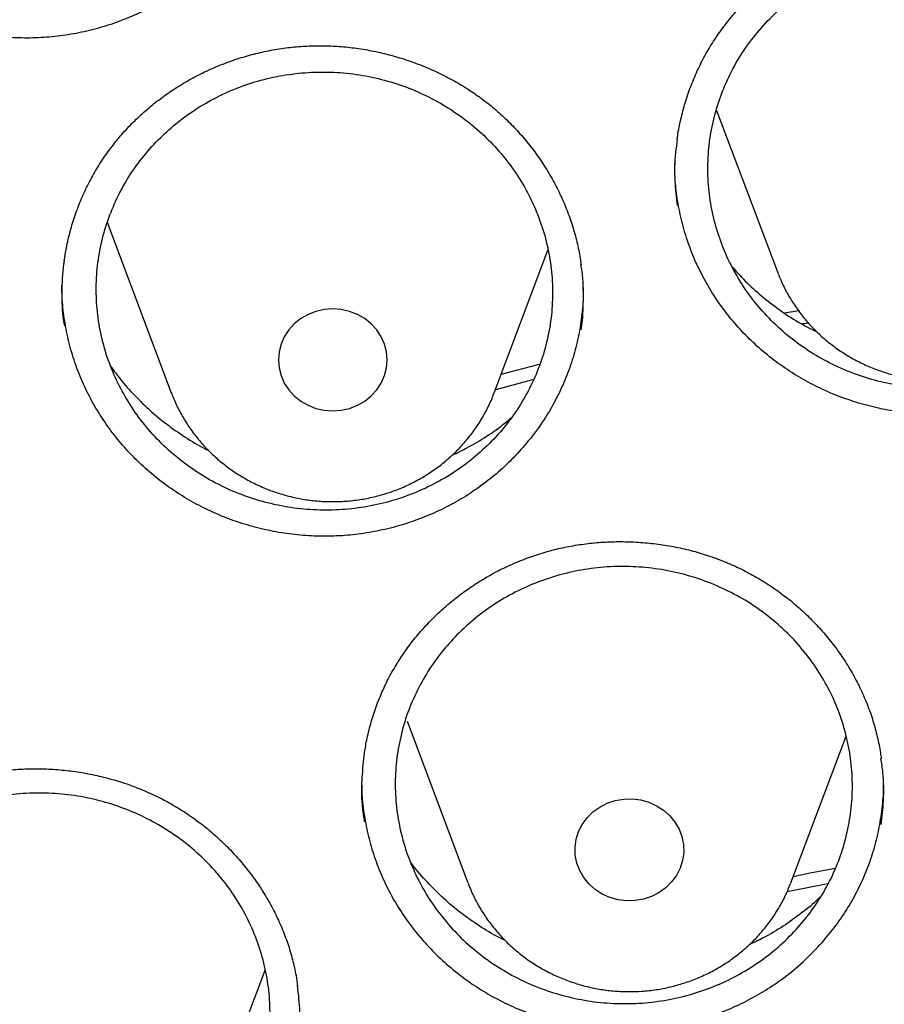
# Model space of a CAD drawing. Header units: millimetres. Extents: x 8 to 1233, y 12 to 1462.
# Tile 46 of 131: x 443.26 to 449.62, y 1292.35 to 1299.59. Entities that reach past the tile are written whole.
import ezdxf

# ---------------------------------------------------------------- set-up
doc = ezdxf.new("R2010")
doc.units = ezdxf.units.MM

msp = doc.modelspace()

# ---------------------------------------------------------------- linework, layer by layer
at = {"color": 7, "linetype": 'Continuous', "lineweight": 30}
for p, q in [((448.3861, 1298.9274), (448.8331, 1297.7392)), ((443.9282, 1298.0384), (444.3753, 1296.8502)), ((446.7514, 1296.8502), (447.1459, 1297.8986)), ((448.8331, 1297.7392), (448.8356, 1297.7326)), ((448.8864, 1297.4383), (448.99, 1297.455)), ((446.8027, 1296.9864), (447.0834, 1297.0604)), ((446.7493, 1296.8446), (446.7514, 1296.8502)), ((446.1096, 1294.4325), (446.5566, 1293.2443)), ((448.9328, 1293.2443), (449.3386, 1294.323)), ((448.9328, 1293.2443), (448.9303, 1293.2377)), ((444.688, 1291.5947), (445.0661, 1292.5997))]:
    msp.add_line(p, q, dxfattribs=at)
at = {"color": 7, "linetype": 'Continuous', "lineweight": 30, "flags": 128}
for points in [[(443.905, 1298.1046), (443.9064, 1298.1004), (443.9282, 1298.0384)], [(445.687, 1296.7348), (445.745, 1296.7573), (445.7985, 1296.7881), (445.8462, 1296.8263), (445.887, 1296.8711), (445.9198, 1296.9213), (445.9438, 1296.9757), (445.9584, 1297.033), (445.9634, 1297.0917), (445.9584, 1297.1504), (445.9438, 1297.2076), (445.9198, 1297.262), (445.887, 1297.3123), (445.8462, 1297.357), (445.7985, 1297.3953), (445.745, 1297.426), (445.687, 1297.4486), (445.6259, 1297.4623), (445.5634, 1297.467), (445.5008, 1297.4623), (445.4398, 1297.4486), (445.3818, 1297.426), (445.3282, 1297.3953), (445.2805, 1297.357), (445.2398, 1297.3123), (445.207, 1297.262), (445.1829, 1297.2076), (445.1683, 1297.1504), (445.1634, 1297.0917), (445.1683, 1297.033), (445.1829, 1296.9757), (445.207, 1296.9213), (445.2398, 1296.8711), (445.2805, 1296.8263), (445.3282, 1296.7881), (445.3818, 1296.7573), (445.4398, 1296.7348), (445.5008, 1296.721), (445.5634, 1296.7164), (445.6259, 1296.721), (445.687, 1296.7348)], [(449.064, 1297.3628), (449.0299, 1297.3575), (449.0185, 1297.3557)], [(447.0355, 1296.9442), (447.0053, 1296.9364), (446.7592, 1296.8707)], [(447.6412, 1293.8483), (447.7029, 1293.859), (447.7657, 1293.8606), (447.8279, 1293.8529), (447.8881, 1293.8361), (447.9447, 1293.8108), (447.9964, 1293.7774), (448.042, 1293.7369), (448.0802, 1293.6902), (448.1101, 1293.6384), (448.1311, 1293.5829), (448.1425, 1293.525), (448.1442, 1293.4662), (448.136, 1293.4078), (448.1182, 1293.3513), (448.0911, 1293.2982), (448.0556, 1293.2496), (448.0124, 1293.2069), (447.9626, 1293.1711), (447.9074, 1293.143), (447.8482, 1293.1233), (447.7865, 1293.1126), (447.7238, 1293.111), (447.6616, 1293.1187), (447.6014, 1293.1354), (447.5447, 1293.1608), (447.493, 1293.1941), (447.4475, 1293.2347), (447.4093, 1293.2814), (447.3793, 1293.3332), (447.3583, 1293.3887), (447.3469, 1293.4466), (447.3453, 1293.5054), (447.3535, 1293.5638), (447.3713, 1293.6203), (447.3983, 1293.6734), (447.4339, 1293.722), (447.4771, 1293.7647), (447.5269, 1293.8005), (447.582, 1293.8286), (447.6412, 1293.8483)], [(448.9501, 1293.2904), (449.0627, 1293.3132), (449.2588, 1293.3511)], [(449.2041, 1293.237), (448.9299, 1293.1823), (448.9017, 1293.1765)]]:
    msp.add_lwpolyline(points, dxfattribs=at)
at = {"color": 7, "linetype": 'Continuous', "lineweight": 30}
for points, knots in [([(484.6756, 1295.0878), (484.6625, 1295.1341), (484.6341, 1295.2348), (484.5886, 1295.3891), (484.539, 1295.5556), (484.4853, 1295.7337), (484.4262, 1295.9271), (484.3609, 1296.136), (484.2892, 1296.3591), (484.1951, 1296.6445), (484.0739, 1296.9984), (483.9205, 1297.4263), (483.7548, 1297.8667), (483.5771, 1298.3172), (483.3878, 1298.7753), (483.1796, 1299.2562), (482.951, 1299.7591), (482.7008, 1300.2834), (482.4592, 1300.765), (482.2316, 1301.2005), (482.0231, 1301.5859), (481.8075, 1301.9711), (481.591, 1302.3452), (481.3814, 1302.6965), (481.1809, 1303.0229), (480.9903, 1303.3252), (480.809, 1303.6057), (480.6282, 1303.8793), (480.4497, 1304.1434), (480.2757, 1304.3954), (480.1185, 1304.6185), (479.9789, 1304.8133), (479.8575, 1304.9802), (479.7592, 1305.1137), (479.6823, 1305.2171), (479.6253, 1305.2933), (479.5783, 1305.3556), (479.5328, 1305.4158), (479.48, 1305.4852), (479.4149, 1305.5703), (479.3345, 1305.6746), (479.2379, 1305.7987), (479.124, 1305.9435), (478.9948, 1306.1056), (478.8502, 1306.2846), (478.588, 1306.6041), (478.2121, 1307.0476), (477.7242, 1307.597), (477.2395, 1308.1184), (476.7597, 1308.6126), (476.2859, 1309.0805), (475.8979, 1309.4483), (475.5931, 1309.729), (475.3644, 1309.9357), (475.121, 1310.1514), (474.8599, 1310.3781), (474.5597, 1310.633), (474.2169, 1310.9166), (473.8276, 1311.2292), (473.4096, 1311.5543), (472.9621, 1311.8906), (472.4844, 1312.237), (471.9859, 1312.5849), (471.4672, 1312.9329), (470.9291, 1313.2797), (470.3611, 1313.6304), (469.7627, 1313.9835), (469.1783, 1314.3122), (468.6122, 1314.6164), (468.0692, 1314.8959), (467.516, 1315.1682), (466.9649, 1315.4272), (466.4283, 1315.668), (465.9095, 1315.8904), (465.4092, 1316.0955), (464.9208, 1316.2868), (464.4456, 1316.4648), (463.9846, 1316.6299), (463.5463, 1316.78), (463.1311, 1316.9163), (462.7394, 1317.0395), (462.3941, 1317.1439), (462.0924, 1317.232), (461.8319, 1317.3057), (461.5888, 1317.3726), (461.3675, 1317.4319), (461.1723, 1317.4828), (461.0081, 1317.5248), (460.8741, 1317.5584), (460.7642, 1317.5856), (460.6662, 1317.6095), (460.5699, 1317.6327), (460.4539, 1317.6604), (460.3084, 1317.6945), (460.1247, 1317.7366), (459.9104, 1317.7844), (459.6655, 1317.8374), (459.3898, 1317.8948), (459.0831, 1317.956), (458.7453, 1318.0202), (458.3762, 1318.0865), (457.9756, 1318.1539), (457.5435, 1318.2214), (457.0797, 1318.2878), (456.5841, 1318.3519), (456.0567, 1318.4123), (455.4783, 1318.4696), (454.8605, 1318.5202), (454.2184, 1318.5609), (453.5859, 1318.5896), (452.9667, 1318.6067), (452.2931, 1318.6136), (451.5688, 1318.6066), (450.7983, 1318.582), (450.0535, 1318.5421), (449.3346, 1318.4888), (448.642, 1318.4235), (448.0209, 1318.3529), (447.4677, 1318.2807), (446.9791, 1318.2099), (446.5068, 1318.1349), (446.0508, 1318.0563), (445.612, 1317.9749), (445.2403, 1317.9011), (444.9392, 1317.8383), (444.7113, 1317.7892), (444.5106, 1317.7446), (444.3369, 1317.705), (444.198, 1317.6726), (444.0903, 1317.6471), (444.0104, 1317.628), (443.947, 1317.6127), (443.8951, 1317.6001), (443.8347, 1317.5853), (443.7501, 1317.5645), (443.6337, 1317.5354), (443.4933, 1317.4997), (443.3325, 1317.4581), (443.1512, 1317.4103), (442.9498, 1317.3559), (442.7052, 1317.2882), (442.4138, 1317.2051), (442.0716, 1317.1039), (441.698, 1316.989), (441.2932, 1316.8594), (440.8614, 1316.7151), (440.4138, 1316.5586), (439.9635, 1316.3942), (439.5201, 1316.2252), (438.9757, 1316.0092), (438.338, 1315.7422), (437.6156, 1315.4196), (436.9223, 1315.091), (436.2536, 1314.7557), (435.6093, 1314.4152), (434.9896, 1314.0707), (434.3984, 1313.7261), (433.8294, 1313.3791), (433.269, 1313.0224), (432.7045, 1312.6472), (432.1299, 1312.2482), (431.5464, 1311.8242), (430.9551, 1311.3746), (430.357, 1310.8979), (429.7536, 1310.3932), (429.2383, 1309.9404), (428.8099, 1309.5488), (428.4675, 1309.2267), (428.1251, 1308.8948), (427.7871, 1308.5573), (427.4613, 1308.2221), (427.1548, 1307.8977), (426.8562, 1307.5729), (426.5675, 1307.2502), (426.2908, 1306.9322), (426.041, 1306.6378), (425.8172, 1306.3677), (425.6185, 1306.1227), (425.4605, 1305.9242), (425.3381, 1305.7681), (425.2496, 1305.6543), (425.1789, 1305.5624), (425.1298, 1305.4982), (425.0926, 1305.4494), (425.0555, 1305.4005), (425.0067, 1305.336), (424.9441, 1305.2526), (424.8673, 1305.1496), (424.7761, 1305.0261), (424.6718, 1304.8834), (424.5547, 1304.721), (424.4253, 1304.5392), (424.2869, 1304.3416), (424.0562, 1304.0065), (423.7376, 1303.5281), (423.3519, 1302.9185), (422.9807, 1302.3007), (422.625, 1301.6769), (422.2729, 1301.0242), (421.9782, 1300.4442), (421.737, 1299.9451), (421.5461, 1299.5346), (421.3582, 1299.1143), (421.1748, 1298.6864), (421.0004, 1298.2611), (420.8386, 1297.8495), (420.6922, 1297.461), (420.5604, 1297.0969), (420.4422, 1296.7575), (420.3367, 1296.4432), (420.2429, 1296.1543), (420.1602, 1295.8909), (420.0878, 1295.6534), (420.0251, 1295.4418), (419.9715, 1295.2565), (419.9391, 1295.1409), (419.9242, 1295.0878)], [0, 0, 0, 0, 0.001645, 0.00357, 0.005513, 0.007703, 0.010147, 0.012793, 0.015609, 0.018595, 0.023632, 0.02909, 0.034968, 0.040572, 0.046512, 0.052786, 0.059396, 0.06634, 0.07362, 0.0787, 0.083932, 0.089296, 0.09448, 0.099374, 0.103899, 0.108145, 0.112112, 0.1158, 0.119826, 0.123456, 0.12669, 0.129529, 0.131972, 0.13402, 0.135418, 0.136544, 0.137397, 0.138187, 0.139221, 0.140491, 0.141986, 0.143889, 0.146065, 0.148512, 0.151231, 0.154211, 0.163137, 0.171781, 0.180143, 0.188225, 0.196025, 0.203544, 0.206992, 0.210552, 0.21435, 0.218387, 0.222662, 0.228132, 0.233948, 0.240111, 0.24662, 0.253476, 0.260678, 0.267785, 0.275201, 0.282924, 0.290955, 0.299294, 0.306146, 0.313193, 0.320407, 0.327445, 0.334206, 0.340689, 0.346895, 0.352824, 0.358739, 0.364348, 0.369654, 0.374656, 0.379353, 0.383747, 0.387036, 0.390131, 0.393033, 0.395679, 0.397985, 0.399948, 0.401486, 0.40272, 0.403826, 0.404942, 0.406114, 0.407911, 0.410063, 0.412568, 0.415428, 0.418642, 0.42221, 0.426133, 0.430409, 0.43504, 0.440024, 0.445363, 0.451056, 0.457103, 0.463505, 0.470911, 0.478273, 0.485478, 0.492527, 0.499421, 0.508479, 0.517252, 0.525742, 0.533947, 0.541868, 0.549506, 0.555307, 0.560933, 0.566384, 0.57166, 0.57676, 0.581654, 0.584628, 0.587289, 0.589636, 0.591669, 0.59339, 0.594522, 0.59546, 0.596205, 0.596757, 0.597288, 0.598335, 0.599744, 0.601399, 0.603297, 0.605438, 0.607823, 0.61045, 0.614138, 0.618218, 0.622689, 0.627554, 0.63281, 0.638325, 0.64385, 0.649292, 0.65465, 0.664011, 0.673105, 0.681933, 0.690495, 0.698956, 0.707141, 0.715048, 0.722677, 0.730266, 0.738121, 0.746244, 0.754616, 0.763255, 0.77216, 0.781333, 0.790773, 0.796188, 0.801688, 0.807271, 0.812938, 0.818482, 0.823722, 0.828658, 0.834034, 0.838995, 0.843544, 0.847678, 0.8514, 0.854707, 0.856664, 0.858428, 0.859818, 0.860775, 0.861291, 0.861997, 0.862953, 0.864159, 0.865698, 0.867514, 0.869607, 0.871977, 0.874624, 0.877537, 0.880552, 0.889093, 0.898, 0.906262, 0.914815, 0.92366, 0.932797, 0.938119, 0.943535, 0.949045, 0.954649, 0.960264, 0.965571, 0.970539, 0.975167, 0.979455, 0.983405, 0.987015, 0.990287, 0.993221, 0.995817, 0.998076, 1, 1, 1, 1]), ([(419.8279, 1282.1751), (419.8463, 1282.3054), (419.8881, 1282.6005), (419.9633, 1283.0592), (420.0517, 1283.5511), (420.1489, 1284.0416), (420.2545, 1284.5305), (420.3686, 1285.0178), (420.4911, 1285.5033), (420.622, 1285.9868), (420.7613, 1286.4683), (420.9089, 1286.9476), (421.0647, 1287.4246), (421.2288, 1287.8991), (421.4011, 1288.3711), (421.5816, 1288.8404), (421.7701, 1289.3069), (421.9667, 1289.7704), (422.1713, 1290.2309), (422.3839, 1290.6882), (422.6043, 1291.1423), (422.8326, 1291.5929), (423.0686, 1292.0399), (423.3124, 1292.4833), (423.5638, 1292.9229), (423.8228, 1293.3587), (424.0893, 1293.7904), (424.3632, 1294.2181), (424.6445, 1294.6414), (424.9331, 1295.0605), (425.2289, 1295.4751), (425.5319, 1295.8851), (425.8419, 1296.2905), (426.1589, 1296.6911), (426.4828, 1297.0868), (426.8135, 1297.4775), (427.1509, 1297.8632), (427.495, 1298.2436), (427.8456, 1298.6188), (428.2026, 1298.9885), (428.566, 1299.3528), (428.9357, 1299.7115), (429.3115, 1300.0645), (429.6934, 1300.4118), (430.0812, 1300.7531), (430.4749, 1301.0886), (430.8744, 1301.4179), (431.2795, 1301.7412), (431.6902, 1302.0583), (432.1062, 1302.369), (432.5277, 1302.6734), (432.9543, 1302.9713), (433.386, 1303.2627), (433.8227, 1303.5474), (434.2643, 1303.8255), (434.7107, 1304.0968), (435.1617, 1304.3613), (435.6172, 1304.6188), (436.0771, 1304.8694), (436.5413, 1305.113), (437.0096, 1305.3495), (437.482, 1305.5787), (437.9583, 1305.8008), (438.4383, 1306.0156), (438.922, 1306.2231), (439.4093, 1306.4231), (439.8999, 1306.6157), (440.3938, 1306.8008), (440.8909, 1306.9784), (441.391, 1307.1483), (441.8939, 1307.3107), (442.3996, 1307.4653), (442.9079, 1307.6122), (443.4186, 1307.7514), (443.9318, 1307.8828), (444.4471, 1308.0063), (444.9645, 1308.122), (445.4838, 1308.2297), (446.0049, 1308.3296), (446.5277, 1308.4215), (447.052, 1308.5054), (447.5777, 1308.5813), (448.1046, 1308.6493), (448.6327, 1308.7091), (449.1617, 1308.761), (449.6915, 1308.8047), (450.222, 1308.8404), (450.7531, 1308.868), (451.2846, 1308.8875), (451.8163, 1308.8989), (452.3482, 1308.9023), (452.8801, 1308.8975), (453.4118, 1308.8846), (453.9432, 1308.8636), (454.4742, 1308.8345), (455.0046, 1308.7974), (455.5343, 1308.7522), (456.0631, 1308.6989), (456.5909, 1308.6375), (457.1177, 1308.5682), (457.6431, 1308.4908), (458.1671, 1308.4054), (458.6896, 1308.3121), (459.2104, 1308.2108), (459.7294, 1308.1016), (460.2464, 1307.9845), (460.7614, 1307.8595), (461.274, 1307.7267), (461.7844, 1307.5862), (462.2922, 1307.4378), (462.7974, 1307.2818), (463.2998, 1307.1181), (463.7993, 1306.9467), (464.2958, 1306.7678), (464.7891, 1306.5813), (465.2792, 1306.3874), (465.7658, 1306.186), (466.2488, 1305.9772), (466.7282, 1305.7611), (467.2038, 1305.5377), (467.6754, 1305.3071), (468.143, 1305.0694), (468.6064, 1304.8246), (469.0655, 1304.5727), (469.5202, 1304.3139), (469.9703, 1304.0482), (470.4158, 1303.7756), (470.8565, 1303.4964), (471.2924, 1303.2104), (471.7232, 1302.9179), (472.1488, 1302.6188), (472.5693, 1302.3133), (472.9844, 1302.0014), (473.394, 1301.6832), (473.7981, 1301.3588), (474.1965, 1301.0284), (474.5892, 1300.6919), (474.9759, 1300.3494), (475.3567, 1300.0011), (475.7314, 1299.6471), (476.1, 1299.2874), (476.4622, 1298.9222), (476.8181, 1298.5514), (477.1675, 1298.1753), (477.5103, 1297.7939), (477.8465, 1297.4074), (478.176, 1297.0158), (478.4987, 1296.6192), (478.8144, 1296.2177), (479.1231, 1295.8115), (479.4248, 1295.4007), (479.7193, 1294.9853), (480.0066, 1294.5654), (480.2866, 1294.1413), (480.5591, 1293.7129), (480.8243, 1293.2805), (481.0819, 1292.844), (481.3319, 1292.4037), (481.5743, 1291.9597), (481.8089, 1291.512), (482.0358, 1291.0608), (482.2548, 1290.6062), (482.4659, 1290.1483), (482.6691, 1289.6872), (482.8643, 1289.2232), (483.0513, 1288.7562), (483.2303, 1288.2864), (483.4011, 1287.814), (483.5638, 1287.339), (483.7181, 1286.8616), (483.8642, 1286.3819), (484.002, 1285.9001), (484.1314, 1285.4162), (484.2524, 1284.9304), (484.3649, 1284.4428), (484.469, 1283.9536), (484.5646, 1283.4628), (484.6519, 1282.9707), (484.7299, 1282.4772), (484.7852, 1282.097), (484.8116, 1281.881), (484.8178, 1281.8302)], [0, 0, 0, 0, 0.004439, 0.010056, 0.015673, 0.021289, 0.026906, 0.032523, 0.038139, 0.043756, 0.049373, 0.054989, 0.060606, 0.066222, 0.071838, 0.077455, 0.083071, 0.088687, 0.094304, 0.09992, 0.105536, 0.111152, 0.116768, 0.122384, 0.128, 0.133616, 0.139232, 0.144847, 0.150463, 0.156079, 0.161694, 0.16731, 0.172925, 0.178541, 0.184156, 0.189772, 0.195387, 0.201002, 0.206617, 0.212232, 0.217847, 0.223462, 0.229077, 0.234692, 0.240307, 0.245922, 0.251536, 0.257151, 0.262766, 0.26838, 0.273995, 0.279609, 0.285224, 0.290838, 0.296453, 0.302067, 0.307681, 0.313296, 0.31891, 0.324524, 0.330138, 0.335752, 0.341366, 0.346981, 0.352595, 0.358209, 0.363823, 0.369436, 0.37505, 0.380664, 0.386278, 0.391892, 0.397506, 0.40312, 0.408734, 0.414347, 0.419961, 0.425575, 0.431189, 0.436802, 0.442416, 0.44803, 0.453643, 0.459257, 0.464871, 0.470484, 0.476098, 0.481712, 0.487325, 0.492939, 0.498553, 0.504166, 0.50978, 0.515393, 0.521007, 0.526621, 0.532234, 0.537848, 0.543462, 0.549075, 0.554689, 0.560303, 0.565916, 0.57153, 0.577144, 0.582757, 0.588371, 0.593985, 0.599599, 0.605212, 0.610826, 0.61644, 0.622054, 0.627668, 0.633282, 0.638895, 0.644509, 0.650123, 0.655737, 0.661351, 0.666965, 0.672579, 0.678193, 0.683808, 0.689422, 0.695036, 0.70065, 0.706264, 0.711879, 0.717493, 0.723107, 0.728722, 0.734336, 0.739951, 0.745565, 0.75118, 0.756794, 0.762409, 0.768024, 0.773639, 0.779253, 0.784868, 0.790483, 0.796098, 0.801713, 0.807328, 0.812943, 0.818559, 0.824174, 0.829789, 0.835405, 0.84102, 0.846636, 0.852251, 0.857867, 0.863482, 0.869098, 0.874714, 0.88033, 0.885945, 0.891561, 0.897177, 0.902793, 0.90841, 0.914026, 0.919642, 0.925258, 0.930874, 0.936491, 0.942107, 0.947724, 0.95334, 0.958956, 0.964573, 0.97019, 0.975806, 0.981423, 0.98704, 0.992656, 0.998273, 1, 1, 1, 1]), ([(444.7921, 1300.1448), (444.7579, 1300.1057), (444.6895, 1300.0275), (444.5733, 1299.9203), (444.4476, 1299.8213), (444.3134, 1299.7332), (444.1732, 1299.6572), (444.0266, 1299.5928), (443.8734, 1299.5402), (443.7162, 1299.5003), (443.5576, 1299.4736), (443.3973, 1299.4598), (443.2346, 1299.4591), (443.0725, 1299.4717), (442.9136, 1299.4973), (442.7574, 1299.5354), (442.6035, 1299.5865), (442.4544, 1299.65), (442.3125, 1299.7247), (442.1773, 1299.8105), (442.0487, 1299.908), (441.9291, 1300.0155), (441.8203, 1300.1312), (441.7217, 1300.2551), (441.6334, 1300.3879), (441.557, 1300.5273), (441.4936, 1300.671), (441.4428, 1300.8192), (441.4046, 1300.9724), (441.3809, 1301.128), (441.3706, 1301.2469), (441.3723, 1301.3129), (441.3727, 1301.3275)], [0, 0, 0, 0, 0.033705, 0.06741, 0.102093, 0.136774, 0.170493, 0.204212, 0.238919, 0.273625, 0.307258, 0.34089, 0.375505, 0.410118, 0.443691, 0.477265, 0.511809, 0.546353, 0.580035, 0.613717, 0.648377, 0.683038, 0.716729, 0.75042, 0.785089, 0.819758, 0.853491, 0.887224, 0.921938, 0.95665, 0.99037, 1, 1, 1, 1]), ([(448.4568, 1299.5677), (448.4695, 1299.5837), (448.5076, 1299.6317), (448.5763, 1299.7081), (448.665, 1299.7949), (448.7603, 1299.8763), (448.8616, 1299.9519), (448.9685, 1300.0214), (449.0802, 1300.0841), (449.1962, 1300.1396), (449.3156, 1300.1875), (449.4376, 1300.2275), (449.5615, 1300.2594), (449.6865, 1300.2829), (449.812, 1300.2981), (449.938, 1300.3049), (450.0648, 1300.3036), (450.1925, 1300.2942), (450.3204, 1300.2766), (450.4477, 1300.2509), (450.5733, 1300.2171), (450.6963, 1300.1755), (450.8157, 1300.1264), (450.9306, 1300.0701), (451.0403, 1300.0072), (451.1441, 1299.9379), (451.2424, 1299.8622), (451.3355, 1299.7801), (451.4235, 1299.6914), (451.5059, 1299.5966), (451.5819, 1299.4963), (451.6512, 1299.3909), (451.7132, 1299.2812), (451.7674, 1299.1679), (451.8135, 1299.0517), (451.851, 1298.9334), (451.8796, 1298.818), (451.8913, 1298.7416), (451.8968, 1298.7057)], [0, 0, 0, 0, 0.013889, 0.041696, 0.069643, 0.097789, 0.126105, 0.154552, 0.183079, 0.211627, 0.240117, 0.268493, 0.296703, 0.324706, 0.352462, 0.380051, 0.40787, 0.436009, 0.464406, 0.492985, 0.521661, 0.550333, 0.578889, 0.607247, 0.635338, 0.663111, 0.690641, 0.718484, 0.74658, 0.77491, 0.803425, 0.832068, 0.860774, 0.889471, 0.918089, 0.946581, 0.97491, 1, 1, 1, 1]), ([(448.7616, 1299.5865), (448.7207, 1299.5407), (448.6389, 1299.4488), (448.5375, 1299.2954), (448.4531, 1299.1329), (448.3891, 1298.962), (448.3452, 1298.7854), (448.3219, 1298.605), (448.3203, 1298.4232), (448.3398, 1298.2423), (448.3799, 1298.0646), (448.4411, 1297.8924), (448.5217, 1297.7277), (448.6208, 1297.5726), (448.7378, 1297.4294), (448.8705, 1297.2996), (449.0174, 1297.1847), (449.177, 1297.0868), (449.3468, 1297.0064), (449.5248, 1296.9447), (449.7089, 1296.903), (449.8966, 1296.8812), (450.0856, 1296.8795), (450.2735, 1296.8988), (450.4579, 1296.9379), (450.6366, 1296.9964), (450.8071, 1297.0743), (450.9675, 1297.1699), (451.1159, 1297.2821), (451.2499, 1297.4099), (451.3683, 1297.5512), (451.4696, 1297.7043), (451.552, 1297.8677), (451.6149, 1298.0389), (451.6578, 1298.2158), (451.6792, 1298.3963), (451.6797, 1298.5781), (451.6592, 1298.7589), (451.6172, 1298.9363), (451.555, 1299.1081), (451.4734, 1299.2723), (451.3727, 1299.4265), (451.2548, 1299.569), (451.1213, 1299.6981), (450.9733, 1299.8116), (450.8131, 1299.9086), (450.6428, 1299.988), (450.4642, 1300.0481), (450.2799, 1300.0887), (450.092, 1300.1094), (449.903, 1300.1093), (449.7153, 1300.089), (449.5311, 1300.0489), (449.353, 1299.9886), (449.1829, 1299.9099), (449.0267, 1299.8152), (448.8846, 1299.7079), (448.8026, 1299.627), (448.7616, 1299.5865)], [0, 0, 0, 0, 0.017883, 0.035823, 0.053706, 0.071589, 0.089529, 0.107412, 0.125301, 0.143247, 0.161136, 0.179028, 0.196978, 0.21487, 0.232759, 0.250706, 0.268595, 0.286478, 0.304417, 0.322299, 0.340172, 0.358103, 0.375976, 0.393843, 0.411767, 0.429634, 0.4475, 0.465423, 0.483289, 0.501159, 0.519087, 0.536957, 0.554836, 0.572772, 0.59065, 0.608537, 0.626482, 0.644369, 0.66226, 0.680209, 0.698101, 0.715992, 0.73394, 0.751831, 0.769716, 0.787658, 0.805543, 0.823419, 0.841352, 0.859228, 0.877096, 0.895022, 0.91289, 0.930756, 0.948679, 0.966544, 0.983272, 1, 1, 1, 1]), ([(448.0961, 1298.7098), (448.0973, 1298.7201), (448.1032, 1298.7716), (448.1224, 1298.8632), (448.1539, 1298.9841), (448.1943, 1299.1026), (448.2427, 1299.2181), (448.2989, 1299.3298), (448.3626, 1299.4369), (448.4166, 1299.5154), (448.4493, 1299.558), (448.4568, 1299.5677)], [0, 0, 0, 0, 0.033181, 0.166161, 0.299529, 0.432962, 0.566095, 0.698672, 0.830487, 0.9614, 1, 1, 1, 1]), ([(443.9924, 1298.728), (444.0057, 1298.7434), (444.0456, 1298.7898), (444.1171, 1298.8633), (444.209, 1298.9463), (444.3073, 1299.0238), (444.4114, 1299.0952), (444.5208, 1299.1602), (444.6349, 1299.2183), (444.7529, 1299.2691), (444.874, 1299.3122), (444.9974, 1299.3472), (445.1224, 1299.3741), (445.2482, 1299.3926), (445.3742, 1299.4027), (445.5004, 1299.4045), (445.627, 1299.3982), (445.7543, 1299.3837), (445.8815, 1299.3611), (446.0076, 1299.3304), (446.1319, 1299.2916), (446.2532, 1299.2452), (446.3707, 1299.1915), (446.4834, 1299.1307), (446.5906, 1299.0636), (446.6918, 1298.9903), (446.7871, 1298.9108), (446.8771, 1298.8251), (446.9617, 1298.7331), (447.0403, 1298.6352), (447.1125, 1298.532), (447.1778, 1298.4241), (447.2355, 1298.3122), (447.2854, 1298.1969), (447.3271, 1298.0792), (447.3598, 1297.9596), (447.3806, 1297.8637), (447.3873, 1297.8076), (447.3892, 1297.7921)], [0, 0, 0, 0, 0.014082, 0.042282, 0.070623, 0.099167, 0.127885, 0.156736, 0.18567, 0.214627, 0.243527, 0.272312, 0.300929, 0.329336, 0.357493, 0.385482, 0.413704, 0.442251, 0.47106, 0.500056, 0.529151, 0.558245, 0.587222, 0.615999, 0.644507, 0.672693, 0.700632, 0.728884, 0.757393, 0.786139, 0.815072, 0.844132, 0.873256, 0.90237, 0.931403, 0.960308, 0.989047, 1, 1, 1, 1]), ([(444.2642, 1298.695), (444.2233, 1298.6494), (444.1414, 1298.558), (444.0399, 1298.4053), (443.9554, 1298.2436), (443.8912, 1298.0732), (443.8471, 1297.897), (443.8236, 1297.717), (443.8218, 1297.5354), (443.841, 1297.3547), (443.881, 1297.1769), (443.9419, 1297.0045), (444.0223, 1296.8396), (444.1212, 1296.6841), (444.2379, 1296.5404), (444.3705, 1296.41), (444.5172, 1296.2943), (444.6766, 1296.1956), (444.8463, 1296.1144), (445.0242, 1296.0517), (445.2083, 1296.009), (445.396, 1295.9862), (445.585, 1295.9835), (445.7729, 1296.0017), (445.9574, 1296.0398), (446.1362, 1296.0973), (446.3068, 1296.1742), (446.4672, 1296.2689), (446.6157, 1296.3801), (446.7498, 1296.5071), (446.8683, 1296.6476), (446.9697, 1296.8), (447.0523, 1296.9627), (447.1154, 1297.1334), (447.1585, 1297.3098), (447.1801, 1297.4901), (447.1808, 1297.6716), (447.1605, 1297.8523), (447.1187, 1298.0297), (447.0568, 1298.2017), (446.9754, 1298.3662), (446.8749, 1298.5208), (446.7573, 1298.6638), (446.6239, 1298.7935), (446.4761, 1298.9077), (446.316, 1299.0056), (446.1458, 1299.0859), (445.9673, 1299.1468), (445.783, 1299.1885), (445.5952, 1299.2102), (445.4061, 1299.2111), (445.2184, 1299.1919), (445.0341, 1299.1528), (444.856, 1299.0935), (444.6858, 1299.0157), (444.5295, 1298.922), (444.3874, 1298.8156), (444.3053, 1298.7352), (444.2642, 1298.695)], [0, 0, 0, 0, 0.0178777, 0.0358124, 0.0536902, 0.0715675, 0.0895019, 0.1073793, 0.125264, 0.1432057, 0.1610904, 0.1789813, 0.1969292, 0.2148201, 0.232712, 0.250661, 0.2685528, 0.28644, 0.3043842, 0.3222714, 0.3401502, 0.3580861, 0.3759649, 0.3938354, 0.411763, 0.4296335, 0.4474994, 0.4654223, 0.4832882, 0.5011552, 0.5190792, 0.5369462, 0.5548195, 0.5727497, 0.590623, 0.6085051, 0.6264441, 0.6443262, 0.6622157, 0.6801621, 0.6980516, 0.7159438, 0.7338931, 0.7517853, 0.7696744, 0.7876207, 0.8055098, 0.8233914, 0.8413301, 0.8592117, 0.8770846, 0.8950145, 0.9128873, 0.9307541, 0.9486779, 0.9665447, 0.9832724, 1, 1, 1, 1]), ([(443.5888, 1297.8207), (443.5935, 1297.8527), (443.6043, 1297.9257), (443.6311, 1298.038), (443.6675, 1298.1574), (443.7123, 1298.274), (443.765, 1298.3874), (443.8254, 1298.4966), (443.893, 1298.601), (443.9501, 1298.6772), (443.9845, 1298.7185), (443.9924, 1298.728)], [0, 0, 0, 0, 0.097095, 0.221238, 0.345742, 0.470304, 0.594583, 0.718339, 0.84138, 0.963575, 1, 1, 1, 1]), ([(448.0973, 1298.7123), (448.0924, 1298.6806), (448.0768, 1298.5806), (448.0743, 1298.4172), (448.0892, 1298.2874), (448.0961, 1298.2264)], [0, 0, 0, 0, 0.196677, 0.622391, 1, 1, 1, 1]), ([(451.538, 1297.4349), (451.5052, 1297.3945), (451.4397, 1297.3137), (451.3273, 1297.2019), (451.2052, 1297.0981), (451.0742, 1297.0047), (450.9368, 1296.9233), (450.7927, 1296.8534), (450.6416, 1296.7948), (450.486, 1296.7487), (450.3285, 1296.7158), (450.1688, 1296.6957), (450.0064, 1296.6886), (449.844, 1296.6947), (449.6843, 1296.7138), (449.527, 1296.7456), (449.3715, 1296.7904), (449.2203, 1296.8477), (449.076, 1296.9164), (448.9379, 1296.9965), (448.8061, 1297.0884), (448.6828, 1297.1907), (448.5701, 1297.3016), (448.4673, 1297.421), (448.3744, 1297.5495), (448.2932, 1297.6852), (448.2248, 1297.8257), (448.1688, 1297.9712), (448.1252, 1298.1221), (448.0954, 1298.2759), (448.0796, 1298.4154), (448.0794, 1298.5029), (448.0793, 1298.5392)], [0, 0, 0, 0, 0.03331, 0.066622, 0.100902, 0.135181, 0.168443, 0.201705, 0.235941, 0.270177, 0.303348, 0.336519, 0.370659, 0.404798, 0.437892, 0.470985, 0.505037, 0.539088, 0.57227, 0.605451, 0.639597, 0.673743, 0.706922, 0.740101, 0.774242, 0.808384, 0.841604, 0.874823, 0.909007, 0.943191, 0.976406, 1, 1, 1, 1]), ([(443.5888, 1297.8234), (443.587, 1297.8141), (443.5726, 1297.7368), (443.5696, 1297.5885), (443.5719, 1297.4364), (443.5867, 1297.3551), (443.5891, 1297.3421)], [0, 0, 0, 0, 0.058707, 0.488069, 0.917928, 1, 1, 1, 1]), ([(447.3891, 1297.3125), (447.39, 1297.3173), (447.404, 1297.3903), (447.4073, 1297.5346), (447.4062, 1297.6914), (447.3909, 1297.7771), (447.3878, 1297.7944)], [0, 0, 0, 0, 0.030134, 0.461434, 0.891357, 1, 1, 1, 1]), ([(448.5044, 1297.7709), (448.5392, 1297.7327), (448.6107, 1297.6543), (448.7314, 1297.5473), (448.8636, 1297.4472), (448.9946, 1297.3629), (449.0849, 1297.3175), (449.1246, 1297.2976)], [0, 0, 0, 0, 0.198287, 0.407237, 0.616187, 0.831199, 1, 1, 1, 1]), ([(448.8362, 1297.7324), (448.8473, 1297.7046), (448.8711, 1297.6455), (448.9171, 1297.5593), (448.9715, 1297.4737), (449.0334, 1297.3927), (449.102, 1297.3168), (449.1769, 1297.2466), (449.2576, 1297.1826), (449.3435, 1297.1252), (449.4342, 1297.0748), (449.529, 1297.0317), (449.6273, 1296.9963), (449.7283, 1296.9689), (449.8315, 1296.9496), (449.936, 1296.9387), (450.0426, 1296.9356), (450.1138, 1296.9409), (450.1501, 1296.9436)], [0, 0, 0, 0, 0.055216, 0.117323, 0.179512, 0.241797, 0.304191, 0.366701, 0.429333, 0.492086, 0.554958, 0.617942, 0.681031, 0.744215, 0.807483, 0.870821, 0.934218, 1, 1, 1, 1]), ([(446.9862, 1296.4752), (446.9519, 1296.4363), (446.8833, 1296.3584), (446.7668, 1296.2515), (446.6408, 1296.1529), (446.5064, 1296.0652), (446.366, 1295.9896), (446.2194, 1295.9256), (446.0662, 1295.8733), (445.909, 1295.8336), (445.7504, 1295.8071), (445.5901, 1295.7935), (445.4275, 1295.7929), (445.2655, 1295.8055), (445.1068, 1295.8311), (444.9508, 1295.8691), (444.7972, 1295.9201), (444.6483, 1295.9834), (444.5067, 1296.0578), (444.3718, 1296.1433), (444.2436, 1296.2404), (444.1244, 1296.3475), (444.016, 1296.4627), (443.9178, 1296.5861), (443.83, 1296.7183), (443.7541, 1296.857), (443.6912, 1297), (443.6409, 1297.1476), (443.603, 1297.3), (443.5798, 1297.4548), (443.5699, 1297.5715), (443.5717, 1297.6356), (443.5721, 1297.6486)], [0, 0, 0, 0, 0.033783, 0.067566, 0.102331, 0.137095, 0.170852, 0.204608, 0.239353, 0.274098, 0.307772, 0.341445, 0.376101, 0.410756, 0.444365, 0.477974, 0.512555, 0.547136, 0.580845, 0.614555, 0.649244, 0.683933, 0.717643, 0.751354, 0.786042, 0.820731, 0.854478, 0.888224, 0.922951, 0.957677, 0.991408, 1, 1, 1, 1]), ([(447.4047, 1297.6238), (447.4051, 1297.5983), (447.4062, 1297.5202), (447.393, 1297.3914), (447.3665, 1297.2389), (447.3262, 1297.0892), (447.2726, 1296.9419), (447.2002, 1296.7879), (447.1075, 1296.6297), (447.0268, 1296.5269), (446.9862, 1296.4752)], [0, 0, 0, 0, 0.0615081, 0.1885087, 0.3117399, 0.4349697, 0.5617745, 0.6885792, 0.8434322, 1, 1, 1, 1]), ([(443.932, 1297.0428), (443.9499, 1297.0173), (443.999, 1296.9475), (444.0919, 1296.842), (444.2093, 1296.7256), (444.338, 1296.6182), (444.4759, 1296.5227), (444.5803, 1296.4588), (444.6396, 1296.4307), (444.6491, 1296.4262)], [0, 0, 0, 0, 0.098564, 0.270273, 0.441982, 0.618675, 0.795369, 0.967147, 1, 1, 1, 1]), ([(444.3751, 1296.8537), (444.3802, 1296.8393), (444.3966, 1296.7932), (444.4328, 1296.7186), (444.4831, 1296.6306), (444.5412, 1296.547), (444.6061, 1296.4683), (444.6776, 1296.395), (444.7552, 1296.3275), (444.8384, 1296.2665), (444.9266, 1296.2122), (445.0193, 1296.1652), (445.1158, 1296.1256), (445.2154, 1296.0938), (445.3175, 1296.0701), (445.4214, 1296.0546), (445.5263, 1296.0474), (445.6316, 1296.0486), (445.7364, 1296.0584), (445.8415, 1296.0762), (445.9102, 1296.0953), (445.9451, 1296.1051)], [0, 0, 0, 0, 0.0242352, 0.0776302, 0.1310867, 0.1846196, 0.2382409, 0.2919592, 0.34578, 0.3997054, 0.4537344, 0.5078634, 0.5620866, 0.6163962, 0.6707831, 0.7252371, 0.7797468, 0.8343006, 0.8888854, 0.9434843, 1, 1, 1, 1]), ([(445.9451, 1296.1051), (445.967, 1296.1121), (446.0222, 1296.1299), (446.108, 1296.1655), (446.2013, 1296.2129), (446.2902, 1296.2678), (446.374, 1296.3295), (446.4521, 1296.3978), (446.524, 1296.4721), (446.5892, 1296.5518), (446.6474, 1296.6364), (446.6974, 1296.7256), (446.7311, 1296.7953), (446.7454, 1296.836), (446.7484, 1296.8447)], [0, 0, 0, 0, 0.060494, 0.152479, 0.24445, 0.336331, 0.428096, 0.519725, 0.611197, 0.702497, 0.793613, 0.884539, 0.975278, 1, 1, 1, 1]), ([(446.4413, 1296.3902), (446.4792, 1296.4081), (446.5667, 1296.4495), (446.6969, 1296.5296), (446.805, 1296.6043), (446.8624, 1296.6546), (446.8777, 1296.668)], [0, 0, 0, 0, 0.241458, 0.55703, 0.881773, 1, 1, 1, 1]), ([(445.9913, 1294.7796), (446.0011, 1294.7972), (446.0308, 1294.85), (446.0858, 1294.9353), (446.1589, 1295.0339), (446.2394, 1295.1282), (446.3269, 1295.2177), (446.4208, 1295.3019), (446.5207, 1295.3802), (446.6259, 1295.4521), (446.7359, 1295.5171), (446.8497, 1295.5747), (446.9668, 1295.6245), (447.0863, 1295.6664), (447.2078, 1295.7001), (447.3311, 1295.7256), (447.4566, 1295.7433), (447.5843, 1295.7532), (447.7136, 1295.7551), (447.8435, 1295.7488), (447.9732, 1295.7344), (448.1016, 1295.712), (448.2276, 1295.6816), (448.3504, 1295.6435), (448.4692, 1295.598), (448.5832, 1295.5455), (448.6928, 1295.4858), (448.7984, 1295.4191), (448.9, 1295.3451), (448.9971, 1295.2643), (449.0889, 1295.1771), (449.1748, 1295.084), (449.2543, 1294.9855), (449.3268, 1294.8823), (449.3916, 1294.7751), (449.4486, 1294.6645), (449.4972, 1294.5513), (449.5375, 1294.4359), (449.5689, 1294.3185), (449.5886, 1294.2253), (449.595, 1294.1709), (449.5966, 1294.1567)], [0, 0, 0, 0, 0.012981, 0.039025, 0.0652, 0.09156, 0.118079, 0.14472, 0.171436, 0.198172, 0.224856, 0.251434, 0.277858, 0.30409, 0.330091, 0.355926, 0.381971, 0.40831, 0.434885, 0.461625, 0.48845, 0.515265, 0.541967, 0.568478, 0.594735, 0.620691, 0.646415, 0.672424, 0.698669, 0.725133, 0.75177, 0.778526, 0.805341, 0.832148, 0.858884, 0.885502, 0.91197, 0.938272, 0.964414, 0.990683, 1, 1, 1, 1]), ([(446.4767, 1295.0678), (446.5213, 1295.1102), (446.6105, 1295.1951), (446.7621, 1295.3031), (446.9244, 1295.3955), (447.097, 1295.4691), (447.2771, 1295.5239), (447.4626, 1295.5592), (447.6512, 1295.574), (447.8403, 1295.5686), (448.0279, 1295.5432), (448.2112, 1295.4973), (448.3882, 1295.4323), (448.5567, 1295.349), (448.7141, 1295.2478), (448.859, 1295.1305), (448.9894, 1294.9986), (449.1033, 1294.8534), (449.1997, 1294.697), (449.2774, 1294.5314), (449.3348, 1294.3584), (449.3718, 1294.1805), (449.388, 1293.9999), (449.3824, 1293.8187), (449.3559, 1293.6394), (449.3086, 1293.464), (449.2406, 1293.2952), (449.1535, 1293.1347), (449.0482, 1292.9845), (448.9255, 1292.847), (448.7876, 1292.7235), (448.6361, 1292.6154), (448.4726, 1292.5247), (448.2996, 1292.4521), (448.1191, 1292.3983), (447.9333, 1292.3647), (447.7446, 1292.351), (447.5555, 1292.3574), (447.3682, 1292.3846), (447.1852, 1292.4315), (447.0086, 1292.4974), (446.8409, 1292.5823), (446.6841, 1292.6845), (446.5399, 1292.8025), (446.4108, 1292.9356), (446.2979, 1293.0815), (446.2024, 1293.2385), (446.1264, 1293.4048), (446.0701, 1293.578), (446.0341, 1293.7562), (446.0198, 1293.937), (446.0265, 1294.1181), (446.0542, 1294.2973), (446.1032, 1294.4721), (446.1722, 1294.6406), (446.2588, 1294.7971), (446.3596, 1294.941), (446.4377, 1295.0255), (446.4767, 1295.0678)], [0, 0, 0, 0, 0.017871, 0.035798, 0.053669, 0.07154, 0.089468, 0.107339, 0.125207, 0.143132, 0.161001, 0.17887, 0.196797, 0.214667, 0.232542, 0.250475, 0.26835, 0.286232, 0.304172, 0.322054, 0.339942, 0.357887, 0.375775, 0.393664, 0.411611, 0.4295, 0.447387, 0.46533, 0.483217, 0.501097, 0.519034, 0.536914, 0.554787, 0.572718, 0.590591, 0.60846, 0.626386, 0.644254, 0.662123, 0.680049, 0.697918, 0.715791, 0.733721, 0.751595, 0.769475, 0.787412, 0.805292, 0.823179, 0.841122, 0.859009, 0.876898, 0.894845, 0.912734, 0.930622, 0.948567, 0.966455, 0.983228, 1, 1, 1, 1]), ([(445.794, 1294.1777), (445.7988, 1294.2109), (445.8097, 1294.285), (445.8368, 1294.3981), (445.873, 1294.5164), (445.9177, 1294.6314), (445.9585, 1294.7186), (445.9846, 1294.7672), (445.9913, 1294.7796)], [0, 0, 0, 0, 0.158546, 0.353776, 0.548261, 0.741705, 0.9339, 1, 1, 1, 1]), ([(445.7929, 1294.1805), (445.786, 1294.1188), (445.7716, 1293.9885), (445.7742, 1293.8245), (445.7901, 1293.7243), (445.7951, 1293.6926)], [0, 0, 0, 0, 0.380187, 0.803312, 1, 1, 1, 1]), ([(449.5959, 1293.6727), (449.6028, 1293.7306), (449.618, 1293.857), (449.616, 1294.0205), (449.6002, 1294.124), (449.5948, 1294.1591)], [0, 0, 0, 0, 0.358018, 0.782115, 1, 1, 1, 1]), ([(441.7413, 1293.1893), (441.7519, 1293.2063), (441.784, 1293.2575), (441.8429, 1293.3399), (441.9206, 1293.4347), (442.0053, 1293.5248), (442.0968, 1293.6098), (442.1945, 1293.6893), (442.298, 1293.7626), (442.4064, 1293.8293), (442.5193, 1293.8888), (442.6357, 1293.9408), (442.7549, 1293.985), (442.8763, 1294.0211), (442.9992, 1294.0489), (443.1236, 1294.0686), (443.2498, 1294.0803), (443.3778, 1294.0841), (443.507, 1294.0799), (443.6365, 1294.0676), (443.7654, 1294.0471), (443.8926, 1294.0187), (444.0172, 1293.9825), (444.1381, 1293.9387), (444.2546, 1293.8879), (444.3661, 1293.8301), (444.4729, 1293.7655), (444.5753, 1293.694), (444.6734, 1293.6156), (444.7666, 1293.5305), (444.8543, 1293.4393), (444.9358, 1293.3424), (445.0107, 1293.2406), (445.0782, 1293.1344), (445.1381, 1293.0245), (445.1898, 1292.9117), (445.2333, 1292.7965), (445.2678, 1292.6797), (445.2919, 1292.5753), (445.3009, 1292.5097), (445.3045, 1292.4838)], [0, 0, 0, 0, 0.013221, 0.03975, 0.066411, 0.093262, 0.120276, 0.147414, 0.174629, 0.201867, 0.229052, 0.25613, 0.283052, 0.309778, 0.336269, 0.362594, 0.389132, 0.415971, 0.44305, 0.470299, 0.497636, 0.524963, 0.552176, 0.579196, 0.605958, 0.632413, 0.658631, 0.685138, 0.711886, 0.738857, 0.766003, 0.793269, 0.820596, 0.847913, 0.875157, 0.902281, 0.929253, 0.956056, 0.982695, 1, 1, 1, 1]), ([(445.7769, 1293.9612), (445.7769, 1293.9457), (445.7768, 1293.8777), (445.7907, 1293.7577), (445.8188, 1293.6041), (445.8608, 1293.4549), (445.9151, 1293.3095), (445.9826, 1293.1676), (446.0627, 1293.0317), (446.1538, 1292.9039), (446.2555, 1292.7835), (446.3683, 1292.6706), (446.4909, 1292.5672), (446.6211, 1292.475), (446.7588, 1292.3932), (446.9046, 1292.3223), (447.0561, 1292.2635), (447.2106, 1292.2177), (447.3683, 1292.1843), (447.5298, 1292.1635), (447.6925, 1292.1559), (447.8537, 1292.1615), (448.0138, 1292.1799), (448.1732, 1292.2114), (448.329, 1292.2559), (448.4788, 1292.3122), (448.6231, 1292.3802), (448.7622, 1292.4604), (448.9041, 1292.5593), (449.046, 1292.6779), (449.1341, 1292.7739), (449.1783, 1292.8221)], [0, 0, 0, 0, 0.010446, 0.045688, 0.08093, 0.115108, 0.149286, 0.184448, 0.219611, 0.253841, 0.288072, 0.323287, 0.358501, 0.392798, 0.427095, 0.462392, 0.497689, 0.531905, 0.566121, 0.601329, 0.636538, 0.670746, 0.704954, 0.740157, 0.77536, 0.809533, 0.843706, 0.878871, 0.914035, 0.956784, 1, 1, 1, 1]), ([(449.1783, 1292.8221), (449.2112, 1292.8623), (449.277, 1292.9426), (449.3627, 1293.0738), (449.438, 1293.2122), (449.5006, 1293.3564), (449.5494, 1293.5037), (449.5855, 1293.6544), (449.607, 1293.809), (449.6162, 1293.9211), (449.6141, 1293.9808), (449.6138, 1293.988)], [0, 0, 0, 0, 0.1211963, 0.242397, 0.3671245, 0.4918496, 0.6128409, 0.7338351, 0.858363, 0.9828908, 1, 1, 1, 1]), ([(442.2016, 1293.4143), (442.2464, 1293.4561), (442.3362, 1293.5399), (442.4885, 1293.6461), (442.6513, 1293.7365), (442.8244, 1293.8081), (443.0048, 1293.861), (443.1904, 1293.8943), (443.379, 1293.907), (443.5681, 1293.8996), (443.7555, 1293.8723), (443.9385, 1293.8246), (444.115, 1293.7579), (444.2829, 1293.6729), (444.4397, 1293.5702), (444.5837, 1293.4516), (444.7133, 1293.3186), (444.8262, 1293.1723), (444.9215, 1293.0152), (444.9982, 1292.8491), (445.0544, 1292.6758), (445.0902, 1292.4978), (445.1051, 1292.3173), (445.0983, 1292.1366), (445.0705, 1291.9579), (445.0221, 1291.7834), (444.9529, 1291.6156), (444.8647, 1291.4564), (444.7584, 1291.3077), (444.6349, 1291.1718), (444.4962, 1291.05), (444.3441, 1290.9438), (444.1801, 1290.8551), (444.0066, 1290.7844), (443.8259, 1290.7326), (443.6399, 1290.701), (443.4512, 1290.6894), (443.2621, 1290.6978), (443.0751, 1290.7269), (442.8924, 1290.7756), (442.7162, 1290.8433), (442.5492, 1290.9298), (442.393, 1291.0334), (442.2497, 1291.1528), (442.1214, 1291.2871), (442.0095, 1291.4339), (441.9151, 1291.5916), (441.8402, 1291.7584), (441.785, 1291.932), (441.7503, 1292.1101), (441.7372, 1292.2908), (441.7452, 1292.4714), (441.7741, 1292.65), (441.8243, 1292.8239), (441.8944, 1292.9914), (441.982, 1293.1466), (442.0838, 1293.2891), (442.1624, 1293.3725), (442.2016, 1293.4143)], [0, 0, 0, 0, 0.017869, 0.035794, 0.053663, 0.071531, 0.089457, 0.107325, 0.125194, 0.143121, 0.16099, 0.178864, 0.196794, 0.214668, 0.232549, 0.250487, 0.268368, 0.286255, 0.304199, 0.322086, 0.339976, 0.357922, 0.375812, 0.393699, 0.411644, 0.429531, 0.447413, 0.465352, 0.483233, 0.501108, 0.519039, 0.536914, 0.554783, 0.57271, 0.590579, 0.608448, 0.626373, 0.644242, 0.662114, 0.680043, 0.697915, 0.715793, 0.733729, 0.751608, 0.769493, 0.787436, 0.805321, 0.82321, 0.841157, 0.859046, 0.876934, 0.89488, 0.912769, 0.930652, 0.948593, 0.966477, 0.983238, 1, 1, 1, 1]), ([(446.8324, 1292.8183), (446.8171, 1292.8256), (446.7502, 1292.8572), (446.6402, 1292.9249), (446.5037, 1293.0206), (446.3761, 1293.1275), (446.2581, 1293.246), (446.1762, 1293.3382), (446.1379, 1293.3926), (446.1318, 1293.4013)], [0, 0, 0, 0, 0.054984, 0.239187, 0.418044, 0.596901, 0.780963, 0.965025, 1, 1, 1, 1]), ([(446.5589, 1293.2413), (446.5661, 1293.2219), (446.5852, 1293.171), (446.6251, 1293.0921), (446.6772, 1293.005), (446.7369, 1292.9225), (446.8034, 1292.845), (446.8763, 1292.773), (446.9553, 1292.707), (447.0397, 1292.6475), (447.129, 1292.5949), (447.2226, 1292.5495), (447.3198, 1292.5117), (447.4201, 1292.4817), (447.5226, 1292.4599), (447.6268, 1292.4463), (447.7319, 1292.4411), (447.8371, 1292.4442), (447.9418, 1292.4558), (448.0452, 1292.4758), (448.1465, 1292.504), (448.2451, 1292.5402), (448.3402, 1292.5842), (448.4312, 1292.6357), (448.5174, 1292.6943), (448.5982, 1292.7597), (448.673, 1292.8312), (448.7414, 1292.9085), (448.8028, 1292.991), (448.8566, 1293.0781), (448.8994, 1293.1604), (448.9205, 1293.2149), (448.9294, 1293.2377)], [0, 0, 0, 0, 0.020689, 0.054308, 0.087969, 0.121679, 0.155446, 0.189276, 0.22317, 0.25713, 0.291156, 0.325243, 0.359389, 0.393587, 0.427833, 0.46212, 0.49644, 0.530786, 0.565149, 0.599519, 0.633887, 0.668245, 0.702582, 0.73689, 0.77116, 0.805381, 0.839548, 0.873653, 0.907691, 0.941659, 0.975556, 1, 1, 1, 1]), ([(449.1556, 1293.1459), (449.1484, 1293.1386), (449.1031, 1293.0927), (449.0099, 1293.0176), (448.8753, 1292.9212), (448.7465, 1292.8437), (448.66, 1292.8034), (448.6248, 1292.7871)], [0, 0, 0, 0, 0.047779, 0.302737, 0.557694, 0.820047, 1, 1, 1, 1]), ([(445.3032, 1291.9983), (445.308, 1292.0279), (445.3239, 1292.1255), (445.3264, 1292.2897), (445.3118, 1292.4225), (445.3047, 1292.4866)], [0, 0, 0, 0, 0.1838633, 0.6055168, 1, 1, 1, 1])]:
    msp.add_open_spline(points, degree=3, knots=knots, dxfattribs=at)

doc.saveas('drawing.dxf')
